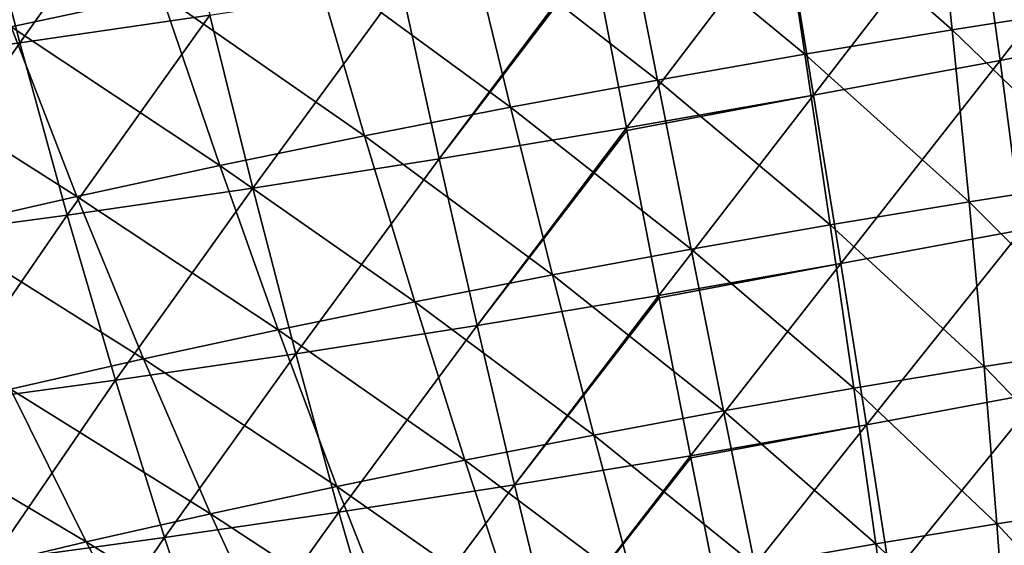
# Model space of a CAD drawing. Header units: millimetres. Extents: x -175 to 37, y -164 to 922.
# Tile 42 of 108: x -154.9 to -149.22, y 884.48 to 887.51. Entities that reach past the tile are written whole.
import ezdxf

# ---------------------------------------------------------------- set-up
doc = ezdxf.new("R2010")
doc.units = ezdxf.units.MM
doc.header["$LTSCALE"] = 65.185185
doc.layers.add('10', color=7, linetype='CONTINUOUS')
doc.layers.add('11', color=7, linetype='CONTINUOUS')

msp = doc.modelspace()

# ---------------------------------------------------------------- linework, layer by layer
at = {"layer": '10', "color": 250, "linetype": 'Continuous', "true_color": 0x1c1c1c}
for points in [[(-149.3834, 888.2941, -247.3871), (-148.2875, 888.5083, -247.2688), (-149.2447, 887.2784, -246.7036), (-149.3834, 888.2941, -247.3871)], [(-149.2447, 887.2784, -246.7036), (-148.2875, 888.5083, -247.2688), (-148.1755, 887.4874, -246.5882), (-149.2447, 887.2784, -246.7036)], [(-149.6283, 888.4854, -210.1097), (-150.5238, 888.337, -210.0576), (-149.5201, 887.4558, -210.7777), (-149.6283, 888.4854, -210.1097)], [(-148.6727, 887.5878, -210.8738), (-149.6283, 888.4854, -210.1097), (-149.5201, 887.4558, -210.7777), (-148.6727, 887.5878, -210.8738)], [(-150.5238, 888.337, -210.0576), (-150.37, 887.315, -210.7283), (-149.5201, 887.4558, -210.7777), (-150.5238, 888.337, -210.0576)], [(-150.486, 888.0897, -247.4446), (-149.3834, 888.2941, -247.3871), (-150.3204, 887.079, -246.7598), (-150.486, 888.0897, -247.4446)], [(-150.3204, 887.079, -246.7598), (-149.3834, 888.2941, -247.3871), (-149.2447, 887.2784, -246.7036), (-150.3204, 887.079, -246.7598)], [(-151.5888, 887.8792, -247.4307), (-150.486, 888.0897, -247.4446), (-151.3994, 886.8896, -246.7565), (-151.5888, 887.8792, -247.4307)], [(-151.3994, 886.8896, -246.7565), (-150.486, 888.0897, -247.4446), (-150.3204, 887.079, -246.7598), (-151.3994, 886.8896, -246.7565)], [(-148.6727, 887.5878, -210.8738), (-149.5201, 887.4558, -210.7777), (-148.6236, 886.5886, -211.593), (-148.6727, 887.5878, -210.8738)], [(-149.2447, 887.2784, -246.7036), (-148.1755, 887.4874, -246.5882), (-149.1177, 886.3012, -245.9642), (-149.2447, 887.2784, -246.7036)], [(-149.5201, 887.4558, -210.7777), (-150.37, 887.315, -210.7283), (-149.4228, 886.4641, -211.5024), (-149.5201, 887.4558, -210.7777)], [(-148.6236, 886.5886, -211.593), (-149.5201, 887.4558, -210.7777), (-149.4228, 886.4641, -211.5024), (-148.6236, 886.5886, -211.593)], [(-150.37, 887.315, -210.7283), (-150.2244, 886.3313, -211.4558), (-149.4228, 886.4641, -211.5024), (-150.37, 887.315, -210.7283)], [(-150.3204, 887.079, -246.7598), (-149.2447, 887.2784, -246.7036), (-150.1632, 886.1073, -246.0187), (-150.3204, 887.079, -246.7598)], [(-150.1632, 886.1073, -246.0187), (-149.2447, 887.2784, -246.7036), (-149.1177, 886.3012, -245.9642), (-150.1632, 886.1073, -246.0187)], [(-151.3994, 886.8896, -246.7565), (-150.3204, 887.079, -246.7598), (-151.3965, 886.8748, -246.7458), (-151.3994, 886.8896, -246.7565)], [(-151.3965, 886.8748, -246.7458), (-150.3204, 887.079, -246.7598), (-151.2119, 885.9232, -246.0155), (-151.3965, 886.8748, -246.7458)], [(-151.2119, 885.9232, -246.0155), (-150.3204, 887.079, -246.7598), (-150.1632, 886.1073, -246.0187), (-151.2119, 885.9232, -246.0155)], [(-148.6236, 886.5886, -211.593), (-149.4228, 886.4641, -211.5024), (-148.5882, 885.63, -212.3662), (-148.6236, 886.5886, -211.593)], [(-149.4228, 886.4641, -211.5024), (-150.2244, 886.3313, -211.4558), (-149.3368, 885.5135, -212.2814), (-149.4228, 886.4641, -211.5024)], [(-148.5882, 885.63, -212.3662), (-149.4228, 886.4641, -211.5024), (-149.3368, 885.5135, -212.2814), (-148.5882, 885.63, -212.3662)], [(-150.2244, 886.3313, -211.4558), (-150.0876, 885.3891, -212.2377), (-149.3368, 885.5135, -212.2814), (-150.2244, 886.3313, -211.4558)], [(-150.1632, 886.1073, -246.0187), (-149.1177, 886.3012, -245.9642), (-150.015, 885.1778, -245.2237), (-150.1632, 886.1073, -246.0187)], [(-150.015, 885.1778, -245.2237), (-149.1177, 886.3012, -245.9642), (-149.003, 885.3654, -245.1709), (-150.015, 885.1778, -245.2237)], [(-151.2119, 885.9232, -246.0155), (-150.1632, 886.1073, -246.0187), (-151.2093, 885.91, -246.0048), (-151.2119, 885.9232, -246.0155)], [(-151.2093, 885.91, -246.0048), (-150.1632, 886.1073, -246.0187), (-151.03, 884.9996, -245.2207), (-151.2093, 885.91, -246.0048)], [(-151.03, 884.9996, -245.2207), (-150.1632, 886.1073, -246.0187), (-150.015, 885.1778, -245.2237), (-151.03, 884.9996, -245.2207)], [(-148.5882, 885.63, -212.3662), (-149.3368, 885.5135, -212.2814), (-148.5667, 884.7151, -213.1911), (-148.5882, 885.63, -212.3662)], [(-149.3368, 885.5135, -212.2814), (-150.0876, 885.3891, -212.2377), (-149.2623, 884.6068, -213.1123), (-149.3368, 885.5135, -212.2814)], [(-148.5667, 884.7151, -213.1911), (-149.3368, 885.5135, -212.2814), (-149.2623, 884.6068, -213.1123), (-148.5667, 884.7151, -213.1911)], [(-150.0876, 885.3891, -212.2377), (-149.96, 884.4912, -213.0717), (-149.2623, 884.6068, -213.1123), (-150.0876, 885.3891, -212.2377)], [(-150.015, 885.1778, -245.2237), (-149.003, 885.3654, -245.1709), (-149.8761, 884.2933, -244.3774), (-150.015, 885.1778, -245.2237)], [(-149.8761, 884.2933, -244.3774), (-149.003, 885.3654, -245.1709), (-148.9008, 884.4741, -244.3265), (-149.8761, 884.2933, -244.3774)], [(-151.03, 884.9996, -245.2207), (-150.015, 885.1778, -245.2237), (-151.0277, 884.9879, -245.21), (-151.03, 884.9996, -245.2207)], [(-151.0277, 884.9879, -245.21), (-150.015, 885.1778, -245.2237), (-150.8543, 884.1216, -244.3744), (-151.0277, 884.9879, -245.21)], [(-150.8543, 884.1216, -244.3744), (-150.015, 885.1778, -245.2237), (-149.8761, 884.2933, -244.3774), (-150.8543, 884.1216, -244.3744)], [(-148.5667, 884.7151, -213.1911), (-149.2623, 884.6068, -213.1123), (-148.5591, 883.8467, -214.065), (-148.5667, 884.7151, -213.1911)], [(-149.2623, 884.6068, -213.1123), (-149.96, 884.4912, -213.0717), (-149.1995, 883.7469, -213.9924), (-149.2623, 884.6068, -213.1123)], [(-148.5591, 883.8467, -214.065), (-149.2623, 884.6068, -213.1123), (-149.1995, 883.7469, -213.9924), (-148.5591, 883.8467, -214.065)], [(-149.96, 884.4912, -213.0717), (-149.8419, 883.6405, -213.9551), (-149.1995, 883.7469, -213.9924), (-149.96, 884.4912, -213.0717)]]:
    msp.add_3dface(points, dxfattribs=at)
at = {"layer": '11', "color": 250, "linetype": 'Continuous', "true_color": 0x1c1c1c}
for points in [[(-155.1635, 888.4125, -247.685), (-154.0443, 888.5756, -247.8743), (-154.8963, 887.3809, -247.0666), (-155.1635, 888.4125, -247.685)], [(-154.8963, 887.3809, -247.0666), (-154.0443, 888.5756, -247.8743), (-153.8005, 887.5407, -247.252), (-154.8963, 887.3809, -247.0666)], [(-154.0789, 887.6601, -210.342), (-155.3205, 888.4884, -209.9461), (-154.9474, 887.4726, -210.5351), (-154.0789, 887.6601, -210.342)], [(-155.9822, 887.2337, -246.8215), (-155.1635, 888.4125, -247.685), (-154.8963, 887.3809, -247.0666), (-155.9822, 887.2337, -246.8215)], [(-150.37, 887.315, -210.7283), (-150.5238, 888.337, -210.0576), (-151.4194, 888.1798, -210.0549), (-150.37, 887.315, -210.7283)], [(-151.4194, 888.1798, -210.0549), (-152.3122, 888.0143, -210.1015), (-151.2199, 887.1658, -210.7257), (-151.4194, 888.1798, -210.0549)], [(-150.37, 887.315, -210.7283), (-151.4194, 888.1798, -210.0549), (-151.2199, 887.1658, -210.7257), (-150.37, 887.315, -210.7283)], [(-152.3122, 888.0143, -210.1015), (-153.1996, 887.8409, -210.1973), (-152.0673, 887.0087, -210.77), (-152.3122, 888.0143, -210.1015)], [(-151.2199, 887.1658, -210.7257), (-152.3122, 888.0143, -210.1015), (-152.0673, 887.0087, -210.77), (-151.2199, 887.1658, -210.7257)], [(-152.6979, 887.7124, -247.377), (-151.5919, 887.8956, -247.4412), (-152.4784, 886.7108, -246.6938), (-152.6979, 887.7124, -247.377)], [(-151.5919, 887.8956, -247.4412), (-151.5888, 887.8792, -247.4307), (-152.4784, 886.7108, -246.6938), (-151.5919, 887.8956, -247.4412)], [(-151.5888, 887.8792, -247.4307), (-151.3994, 886.8896, -246.7565), (-152.4784, 886.7108, -246.6938), (-151.5888, 887.8792, -247.4307)], [(-153.1996, 887.8409, -210.1973), (-154.0789, 887.6601, -210.342), (-152.9095, 886.8441, -210.8609), (-153.1996, 887.8409, -210.1973)], [(-152.0673, 887.0087, -210.77), (-153.1996, 887.8409, -210.1973), (-152.9095, 886.8441, -210.8609), (-152.0673, 887.0087, -210.77)], [(-153.8005, 887.5407, -247.252), (-152.6979, 887.7124, -247.377), (-153.5541, 886.5433, -246.5718), (-153.8005, 887.5407, -247.252)], [(-153.5541, 886.5433, -246.5718), (-152.6979, 887.7124, -247.377), (-152.4784, 886.7108, -246.6938), (-153.5541, 886.5433, -246.5718)], [(-154.0789, 887.6601, -210.342), (-154.9474, 887.4726, -210.5351), (-153.744, 886.6726, -210.9982), (-154.0789, 887.6601, -210.342)], [(-152.9095, 886.8441, -210.8609), (-154.0789, 887.6601, -210.342), (-153.744, 886.6726, -210.9982), (-152.9095, 886.8441, -210.8609)], [(-154.8963, 887.3809, -247.0666), (-153.8005, 887.5407, -247.252), (-154.6233, 886.3875, -246.391), (-154.8963, 887.3809, -247.0666)], [(-154.6233, 886.3875, -246.391), (-153.8005, 887.5407, -247.252), (-153.5541, 886.5433, -246.5718), (-154.6233, 886.3875, -246.391)], [(-154.9474, 887.4726, -210.5351), (-155.8025, 887.2788, -210.7761), (-154.5682, 886.4946, -211.1815), (-154.9474, 887.4726, -210.5351)], [(-153.744, 886.6726, -210.9982), (-154.9474, 887.4726, -210.5351), (-154.5682, 886.4946, -211.1815), (-153.744, 886.6726, -210.9982)], [(-155.9822, 887.2337, -246.8215), (-154.8963, 887.3809, -247.0666), (-155.6827, 886.2438, -246.1519), (-155.9822, 887.2337, -246.8215)], [(-155.6827, 886.2438, -246.1519), (-154.8963, 887.3809, -247.0666), (-154.6233, 886.3875, -246.391), (-155.6827, 886.2438, -246.1519)], [(-150.2244, 886.3313, -211.4558), (-150.37, 887.315, -210.7283), (-151.2199, 887.1658, -210.7257), (-150.2244, 886.3313, -211.4558)], [(-154.5682, 886.4946, -211.1815), (-155.8025, 887.2788, -210.7761), (-155.3797, 886.3107, -211.4102), (-154.5682, 886.4946, -211.1815)], [(-151.2199, 887.1658, -210.7257), (-152.0673, 887.0087, -210.77), (-151.0261, 886.1906, -211.4533), (-151.2199, 887.1658, -210.7257)], [(-150.2244, 886.3313, -211.4558), (-151.2199, 887.1658, -210.7257), (-151.0261, 886.1906, -211.4533), (-150.2244, 886.3313, -211.4558)], [(-152.0673, 887.0087, -210.77), (-152.9095, 886.8441, -210.8609), (-151.8253, 886.0424, -211.495), (-152.0673, 887.0087, -210.77)], [(-151.0261, 886.1906, -211.4533), (-152.0673, 887.0087, -210.77), (-151.8253, 886.0424, -211.495), (-151.0261, 886.1906, -211.4533)], [(-152.9095, 886.8441, -210.8609), (-153.744, 886.6726, -210.9982), (-152.6197, 885.8872, -211.5808), (-152.9095, 886.8441, -210.8609)], [(-151.8253, 886.0424, -211.495), (-152.9095, 886.8441, -210.8609), (-152.6197, 885.8872, -211.5808), (-151.8253, 886.0424, -211.495)], [(-152.4784, 886.7108, -246.6938), (-151.3994, 886.8896, -246.7565), (-152.2605, 885.7495, -245.9546), (-152.4784, 886.7108, -246.6938)], [(-151.3994, 886.8896, -246.7565), (-151.3965, 886.8748, -246.7458), (-152.2605, 885.7495, -245.9546), (-151.3994, 886.8896, -246.7565)], [(-151.3965, 886.8748, -246.7458), (-151.2119, 885.9232, -246.0155), (-152.2605, 885.7495, -245.9546), (-151.3965, 886.8748, -246.7458)], [(-153.744, 886.6726, -210.9982), (-154.5682, 886.4946, -211.1815), (-153.4067, 885.7254, -211.7103), (-153.744, 886.6726, -210.9982)], [(-152.6197, 885.8872, -211.5808), (-153.744, 886.6726, -210.9982), (-153.4067, 885.7254, -211.7103), (-152.6197, 885.8872, -211.5808)], [(-153.5541, 886.5433, -246.5718), (-152.4784, 886.7108, -246.6938), (-153.306, 885.5867, -245.8361), (-153.5541, 886.5433, -246.5718)], [(-153.306, 885.5867, -245.8361), (-152.4784, 886.7108, -246.6938), (-152.2605, 885.7495, -245.9546), (-153.306, 885.5867, -245.8361)], [(-154.6233, 886.3875, -246.391), (-153.5541, 886.5433, -246.5718), (-154.3452, 885.4352, -245.6603), (-154.6233, 886.3875, -246.391)], [(-154.3452, 885.4352, -245.6603), (-153.5541, 886.5433, -246.5718), (-153.306, 885.5867, -245.8361), (-154.3452, 885.4352, -245.6603)], [(-154.5682, 886.4946, -211.1815), (-155.3797, 886.3107, -211.4102), (-154.1842, 885.5575, -211.8832), (-154.5682, 886.4946, -211.1815)], [(-153.4067, 885.7254, -211.7103), (-154.5682, 886.4946, -211.1815), (-154.1842, 885.5575, -211.8832), (-153.4067, 885.7254, -211.7103)], [(-155.6827, 886.2438, -246.1519), (-154.6233, 886.3875, -246.391), (-155.3748, 885.2956, -245.4279), (-155.6827, 886.2438, -246.1519)], [(-155.3748, 885.2956, -245.4279), (-154.6233, 886.3875, -246.391), (-154.3452, 885.4352, -245.6603), (-155.3748, 885.2956, -245.4279)], [(-150.0876, 885.3891, -212.2377), (-150.2244, 886.3313, -211.4558), (-151.0261, 886.1906, -211.4533), (-150.0876, 885.3891, -212.2377)], [(-154.1842, 885.5575, -211.8832), (-155.3797, 886.3107, -211.4102), (-154.9496, 885.3841, -212.0989), (-154.1842, 885.5575, -211.8832)], [(-151.0261, 886.1906, -211.4533), (-151.8253, 886.0424, -211.495), (-150.8385, 885.2573, -212.2354), (-151.0261, 886.1906, -211.4533)], [(-150.0876, 885.3891, -212.2377), (-151.0261, 886.1906, -211.4533), (-150.8385, 885.2573, -212.2354), (-150.0876, 885.3891, -212.2377)], [(-151.8253, 886.0424, -211.495), (-152.6197, 885.8872, -211.5808), (-151.587, 885.1185, -212.2745), (-151.8253, 886.0424, -211.495)], [(-150.8385, 885.2573, -212.2354), (-151.8253, 886.0424, -211.495), (-151.587, 885.1185, -212.2745), (-150.8385, 885.2573, -212.2354)], [(-152.6197, 885.8872, -211.5808), (-153.4067, 885.7254, -211.7103), (-152.3311, 884.9731, -212.3548), (-152.6197, 885.8872, -211.5808)], [(-151.587, 885.1185, -212.2745), (-152.6197, 885.8872, -211.5808), (-152.3311, 884.9731, -212.3548), (-151.587, 885.1185, -212.2745)], [(-152.2605, 885.7495, -245.9546), (-151.2119, 885.9232, -246.0155), (-152.0451, 884.8315, -245.1617), (-152.2605, 885.7495, -245.9546)], [(-151.2119, 885.9232, -246.0155), (-151.2093, 885.91, -246.0048), (-152.0451, 884.8315, -245.1617), (-151.2119, 885.9232, -246.0155)], [(-151.2093, 885.91, -246.0048), (-151.03, 884.9996, -245.2207), (-152.0451, 884.8315, -245.1617), (-151.2093, 885.91, -246.0048)], [(-153.4067, 885.7254, -211.7103), (-154.1842, 885.5575, -211.8832), (-153.0683, 884.8215, -212.4761), (-153.4067, 885.7254, -211.7103)], [(-152.3311, 884.9731, -212.3548), (-153.4067, 885.7254, -211.7103), (-153.0683, 884.8215, -212.4761), (-152.3311, 884.9731, -212.3548)], [(-153.306, 885.5867, -245.8361), (-152.2605, 885.7495, -245.9546), (-153.057, 884.6739, -245.0469), (-153.306, 885.5867, -245.8361)], [(-153.057, 884.6739, -245.0469), (-152.2605, 885.7495, -245.9546), (-152.0451, 884.8315, -245.1617), (-153.057, 884.6739, -245.0469)], [(-154.1842, 885.5575, -211.8832), (-154.9496, 885.3841, -212.0989), (-153.7964, 884.6643, -212.6381), (-154.1842, 885.5575, -211.8832)], [(-154.3452, 885.4352, -245.6603), (-153.306, 885.5867, -245.8361), (-154.0628, 884.5273, -244.8768), (-154.3452, 885.4352, -245.6603)], [(-153.0683, 884.8215, -212.4761), (-154.1842, 885.5575, -211.8832), (-153.7964, 884.6643, -212.6381), (-153.0683, 884.8215, -212.4761)], [(-154.0628, 884.5273, -244.8768), (-153.306, 885.5867, -245.8361), (-153.057, 884.6739, -245.0469), (-154.0628, 884.5273, -244.8768)], [(-155.3748, 885.2956, -245.4279), (-154.3452, 885.4352, -245.6603), (-155.0594, 884.3921, -244.6519), (-155.3748, 885.2956, -245.4279)], [(-155.0594, 884.3921, -244.6519), (-154.3452, 885.4352, -245.6603), (-154.0628, 884.5273, -244.8768), (-155.0594, 884.3921, -244.6519)], [(-154.9496, 885.3841, -212.0989), (-155.7006, 885.2056, -212.3569), (-154.5133, 884.5019, -212.8401), (-154.9496, 885.3841, -212.0989)], [(-153.7964, 884.6643, -212.6381), (-154.9496, 885.3841, -212.0989), (-154.5133, 884.5019, -212.8401), (-153.7964, 884.6643, -212.6381)], [(-149.96, 884.4912, -213.0717), (-150.0876, 885.3891, -212.2377), (-150.8385, 885.2573, -212.2354), (-149.96, 884.4912, -213.0717)], [(-150.8385, 885.2573, -212.2354), (-151.587, 885.1185, -212.2745), (-150.6577, 884.3687, -213.0696), (-150.8385, 885.2573, -212.2354)], [(-149.96, 884.4912, -213.0717), (-150.8385, 885.2573, -212.2354), (-150.6577, 884.3687, -213.0696), (-149.96, 884.4912, -213.0717)], [(-154.5133, 884.5019, -212.8401), (-155.7006, 885.2056, -212.3569), (-155.2167, 884.3347, -213.0817), (-154.5133, 884.5019, -212.8401)], [(-151.587, 885.1185, -212.2745), (-152.3311, 884.9731, -212.3548), (-151.3532, 884.2398, -213.1059), (-151.587, 885.1185, -212.2745)], [(-150.6577, 884.3687, -213.0696), (-151.587, 885.1185, -212.2745), (-151.3532, 884.2398, -213.1059), (-150.6577, 884.3687, -213.0696)], [(-152.3311, 884.9731, -212.3548), (-153.0683, 884.8215, -212.4761), (-152.0446, 884.1047, -213.1805), (-152.3311, 884.9731, -212.3548)], [(-151.3532, 884.2398, -213.1059), (-152.3311, 884.9731, -212.3548), (-152.0446, 884.1047, -213.1805), (-151.3532, 884.2398, -213.1059)], [(-152.0451, 884.8315, -245.1617), (-151.03, 884.9996, -245.2207), (-151.8326, 883.9595, -244.3175), (-152.0451, 884.8315, -245.1617)], [(-151.03, 884.9996, -245.2207), (-151.0277, 884.9879, -245.21), (-151.8326, 883.9595, -244.3175), (-151.03, 884.9996, -245.2207)], [(-151.0277, 884.9879, -245.21), (-150.8543, 884.1216, -244.3744), (-151.8326, 883.9595, -244.3175), (-151.0277, 884.9879, -245.21)], [(-153.0683, 884.8215, -212.4761), (-153.7964, 884.6643, -212.6381), (-152.7296, 883.9638, -213.2932), (-153.0683, 884.8215, -212.4761)], [(-152.0446, 884.1047, -213.1805), (-153.0683, 884.8215, -212.4761), (-152.7296, 883.9638, -213.2932), (-152.0446, 884.1047, -213.1805)], [(-153.057, 884.6739, -245.0469), (-152.0451, 884.8315, -245.1617), (-152.8079, 883.8076, -244.2069), (-153.057, 884.6739, -245.0469)], [(-152.8079, 883.8076, -244.2069), (-152.0451, 884.8315, -245.1617), (-151.8326, 883.9595, -244.3175), (-152.8079, 883.8076, -244.2069)], [(-153.7964, 884.6643, -212.6381), (-154.5133, 884.5019, -212.8401), (-153.4062, 883.8177, -213.4437), (-153.7964, 884.6643, -212.6381)], [(-154.0628, 884.5273, -244.8768), (-153.057, 884.6739, -245.0469), (-153.7772, 883.6664, -244.043), (-154.0628, 884.5273, -244.8768)], [(-152.7296, 883.9638, -213.2932), (-153.7964, 884.6643, -212.6381), (-153.4062, 883.8177, -213.4437), (-152.7296, 883.9638, -213.2932)], [(-153.7772, 883.6664, -244.043), (-153.057, 884.6739, -245.0469), (-152.8079, 883.8076, -244.2069), (-153.7772, 883.6664, -244.043)], [(-155.0594, 884.3921, -244.6519), (-154.0628, 884.5273, -244.8768), (-154.7377, 883.5361, -243.8262), (-155.0594, 884.3921, -244.6519)], [(-154.7377, 883.5361, -243.8262), (-154.0628, 884.5273, -244.8768), (-153.7772, 883.6664, -244.043), (-154.7377, 883.5361, -243.8262)], [(-154.5133, 884.5019, -212.8401), (-155.2167, 884.3347, -213.0817), (-154.0723, 883.6668, -213.6315), (-154.5133, 884.5019, -212.8401)], [(-153.4062, 883.8177, -213.4437), (-154.5133, 884.5019, -212.8401), (-154.0723, 883.6668, -213.6315), (-153.4062, 883.8177, -213.4437)], [(-149.8419, 883.6405, -213.9551), (-149.96, 884.4912, -213.0717), (-150.6577, 884.3687, -213.0696), (-149.8419, 883.6405, -213.9551)]]:
    msp.add_3dface(points, dxfattribs=at)

doc.saveas('drawing.dxf')
